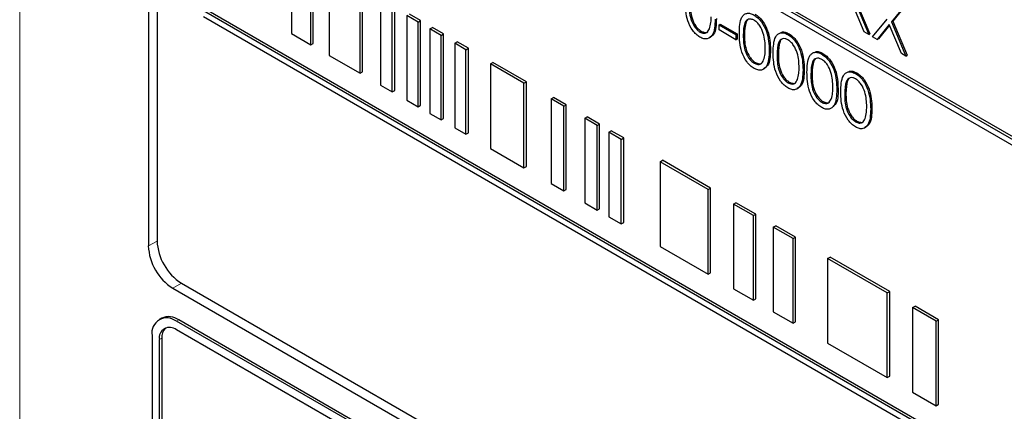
# Paper-space layout 'Blatt2' of a CAD drawing. Header units: millimetres. Extents: x 5 to 418, y 2 to 292.
# Tile 25 of 93: x 136.68 to 142.39, y 151.41 to 153.68. Entities that reach past the tile are written whole.
import ezdxf

# ---------------------------------------------------------------- set-up
doc = ezdxf.new("R2010")
doc.units = ezdxf.units.MM

psp = doc.layouts.new('Blatt2')

# ---------------------------------------------------------------- linework, layer by layer
at = {"color": 7, "linetype": 'Continuous', "lineweight": 18}
for p, q in [((136.685, 160.4759), (136.685, 146.8122)), ((140.8749, 153.5887), (140.882, 153.5928)), ((141.0707, 153.4757), (141.0778, 153.4798)), ((141.2665, 153.3626), (141.2736, 153.3667)), ((141.4623, 153.2496), (141.4694, 153.2537)), ((137.4804, 152.3986), (137.4299, 152.3704)), ((137.621, 152.1551), (137.5713, 152.1255)), ((137.5925, 151.9336), (137.6067, 151.9418)), ((137.4935, 151.8274), (137.5077, 151.8356))]:
    psp.add_line(p, q, dxfattribs=at)
at = {"color": 7, "linetype": 'Continuous', "lineweight": 25}
for p, q in [((137.4299, 158.9844), (137.4299, 152.3704)), ((137.4804, 158.9319), (137.4804, 152.3996)), ((144.5373, 151.7715), (137.7491, 155.6903)), ((137.7491, 155.6576), (144.5373, 151.7388)), ((144.5515, 151.7797), (137.7632, 155.6984)), ((138.2591, 154.0894), (138.2591, 153.5994)), ((138.3707, 153.535), (138.3707, 154.0249)), ((138.3849, 153.5432), (138.3849, 154.0331)), ((138.4773, 153.9634), (138.4773, 153.4735)), ((138.6565, 153.37), (138.6565, 153.8599)), ((138.6707, 153.3782), (138.6707, 153.8681)), ((138.7749, 153.7916), (138.7749, 153.3017)), ((141.5747, 153.6093), (141.5048, 153.7758)), ((141.518, 153.792), (141.601, 153.5941)), ((141.525, 153.7961), (141.6081, 153.5982)), ((141.8132, 153.7656), (141.7334, 153.6676)), ((141.8202, 153.7697), (141.7404, 153.6717)), ((144.5373, 149.8118), (137.7491, 153.7306)), ((144.5515, 149.82), (137.7632, 153.7387)), ((138.8426, 153.2626), (138.8426, 153.7525)), ((138.8567, 153.2708), (138.8567, 153.7607)), ((139.0059, 153.6746), (138.9412, 153.7119)), ((137.7491, 153.6979), (144.5373, 149.7791)), ((138.9918, 153.6664), (138.927, 153.7038)), ((138.927, 153.7038), (138.927, 153.2139)), ((138.9918, 153.6664), (139.0059, 153.6746)), ((138.9918, 153.1765), (138.9918, 153.6664)), ((139.0059, 153.1846), (139.0059, 153.6746)), ((140.7346, 153.6509), (140.7416, 153.655)), ((140.7346, 153.6509), (140.8325, 153.5944)), ((140.7346, 153.6207), (140.7346, 153.6509)), ((140.7416, 153.655), (140.8395, 153.5984)), ((141.6239, 153.5809), (141.707, 153.6829)), ((141.7202, 153.6515), (141.6502, 153.5657)), ((141.7214, 153.6485), (141.6573, 153.5698)), ((141.7901, 153.485), (141.7202, 153.6515)), ((141.7334, 153.6676), (141.7404, 153.6717)), ((141.7334, 153.6676), (141.8164, 153.4698)), ((141.7404, 153.6717), (141.8235, 153.4739)), ((138.2591, 153.5994), (138.3707, 153.535)), ((139.0603, 153.6268), (139.0745, 153.635)), ((139.1251, 153.5895), (139.0603, 153.6268)), ((139.0603, 153.6268), (139.0603, 153.1369)), ((139.1392, 153.5976), (139.0745, 153.635)), ((139.1251, 153.5895), (139.1392, 153.5976)), ((139.1392, 153.1077), (139.1392, 153.5976)), ((140.6246, 153.6088), (140.6317, 153.6129)), ((140.8325, 153.5642), (140.7346, 153.6207)), ((140.8325, 153.5944), (140.8395, 153.5984)), ((140.8325, 153.5944), (140.8325, 153.5642)), ((140.8395, 153.5984), (140.8395, 153.5683)), ((141.133, 153.5942), (141.14, 153.5983)), ((141.601, 153.5941), (141.5747, 153.6093)), ((141.601, 153.5941), (141.6081, 153.5982)), ((138.3707, 153.535), (138.3849, 153.5432)), ((139.1251, 153.0995), (139.1251, 153.5895)), ((139.2041, 153.5438), (139.2182, 153.552)), ((139.2689, 153.5065), (139.2041, 153.5438)), ((139.2041, 153.5438), (139.2041, 153.0539)), ((139.283, 153.5146), (139.2182, 153.552)), ((140.8325, 153.5642), (140.8395, 153.5683)), ((141.6502, 153.5657), (141.6239, 153.5809)), ((141.6502, 153.5657), (141.6573, 153.5698)), ((139.2689, 153.5065), (139.283, 153.5146)), ((139.2689, 153.0165), (139.2689, 153.5065)), ((139.283, 153.0247), (139.283, 153.5146)), ((141.025, 153.5019), (141.0321, 153.506)), ((141.3288, 153.4812), (141.3359, 153.4853)), ((141.8164, 153.4698), (141.7901, 153.485)), ((138.4773, 153.4735), (138.6565, 153.37)), ((139.411, 153.4244), (139.4251, 153.4326)), ((139.6049, 153.3125), (139.411, 153.4244)), ((139.411, 153.4244), (139.411, 152.9345)), ((139.619, 153.3206), (139.4251, 153.4326)), ((140.9379, 153.428), (140.945, 153.432)), ((141.8164, 153.4698), (141.8235, 153.4739)), ((138.6565, 153.37), (138.6707, 153.3782)), ((141.2208, 153.3889), (141.2279, 153.393)), ((141.5246, 153.3682), (141.5317, 153.3722)), ((139.6049, 153.3125), (139.619, 153.3206)), ((139.6049, 152.8226), (139.6049, 153.3125)), ((139.619, 152.8307), (139.619, 153.3206)), ((141.1337, 153.3149), (141.1408, 153.319)), ((138.7749, 153.3017), (138.8426, 153.2626)), ((138.8426, 153.2626), (138.8567, 153.2708)), ((141.4166, 153.2758), (141.4237, 153.2799)), ((138.927, 153.2139), (138.9918, 153.1765)), ((139.7624, 153.2215), (139.7766, 153.2297)), ((139.7624, 153.2215), (139.7624, 152.7316)), ((139.8352, 153.1795), (139.7624, 153.2215)), ((139.8493, 153.1877), (139.7766, 153.2297)), ((141.3295, 153.2019), (141.3366, 153.206)), ((138.9918, 153.1765), (139.0059, 153.1846)), ((139.0603, 153.1369), (139.1251, 153.0995)), ((139.8352, 153.1795), (139.8493, 153.1877)), ((139.8352, 152.6896), (139.8352, 153.1795)), ((139.8493, 152.6978), (139.8493, 153.1877)), ((141.6125, 153.1628), (141.6195, 153.1669)), ((139.1251, 153.0995), (139.1392, 153.1077)), ((139.9564, 153.1096), (139.9705, 153.1177)), ((140.0291, 153.0676), (139.9564, 153.1096)), ((139.9564, 153.1096), (139.9564, 152.6196)), ((140.0432, 153.0758), (139.9705, 153.1177)), ((141.5254, 153.0888), (141.5324, 153.0929)), ((139.2041, 153.0539), (139.2689, 153.0165)), ((139.2689, 153.0165), (139.283, 153.0247)), ((140.0291, 153.0676), (140.0432, 153.0758)), ((140.0291, 152.5777), (140.0291, 153.0676)), ((140.0432, 152.5858), (140.0432, 153.0758)), ((140.0957, 153.0291), (140.1099, 153.0373)), ((140.1685, 152.9871), (140.0957, 153.0291)), ((140.0957, 153.0291), (140.0957, 152.5392)), ((140.1826, 152.9953), (140.1099, 153.0373)), ((140.1685, 152.9871), (140.1826, 152.9953)), ((140.1685, 152.4972), (140.1685, 152.9871)), ((140.1826, 152.5054), (140.1826, 152.9953)), ((139.411, 152.9345), (139.6049, 152.8226)), ((140.3927, 152.8577), (140.4068, 152.8659)), ((140.6714, 152.6968), (140.3927, 152.8577)), ((140.3927, 152.8577), (140.3927, 152.3678)), ((140.6856, 152.7049), (140.4068, 152.8659)), ((139.6049, 152.8226), (139.619, 152.8307)), ((139.7624, 152.7316), (139.8352, 152.6896)), ((139.8352, 152.6896), (139.8493, 152.6978)), ((140.6714, 152.6968), (140.6856, 152.7049)), ((140.6714, 152.2068), (140.6714, 152.6968)), ((140.6856, 152.215), (140.6856, 152.7049)), ((139.9564, 152.6196), (140.0291, 152.5777)), ((140.0291, 152.5777), (140.0432, 152.5858)), ((140.8183, 152.612), (140.8324, 152.6202)), ((140.9335, 152.5455), (140.8183, 152.612)), ((140.8183, 152.612), (140.8183, 152.1221)), ((140.9476, 152.5537), (140.8324, 152.6202)), ((140.0957, 152.5392), (140.1685, 152.4972)), ((140.9335, 152.5455), (140.9476, 152.5537)), ((140.9335, 152.0556), (140.9335, 152.5455)), ((140.9476, 152.0637), (140.9476, 152.5537)), ((140.1685, 152.4972), (140.1826, 152.5054)), ((141.0487, 152.479), (141.0628, 152.4872)), ((141.1638, 152.4125), (141.0487, 152.479)), ((141.0487, 152.479), (141.0487, 151.9891)), ((141.178, 152.4207), (141.0628, 152.4872)), ((141.1638, 152.4125), (141.178, 152.4207)), ((141.1638, 151.9226), (141.1638, 152.4125)), ((141.178, 151.9307), (141.178, 152.4207)), ((140.3927, 152.3678), (140.6714, 152.2068)), ((141.3628, 152.2976), (141.377, 152.3058)), ((141.7084, 152.0982), (141.3628, 152.2976)), ((141.3628, 152.2976), (141.3628, 151.8077)), ((141.7225, 152.1063), (141.377, 152.3058)), ((140.6714, 152.2068), (140.6856, 152.215)), ((137.5713, 152.1255), (144.7131, 148.0026)), ((137.6218, 152.1546), (144.6929, 148.0726)), ((140.8183, 152.1221), (140.9335, 152.0556)), ((140.9335, 152.0556), (140.9476, 152.0637)), ((141.7084, 152.0982), (141.7225, 152.1063)), ((141.7084, 151.6082), (141.7084, 152.0982)), ((141.7225, 151.6164), (141.7225, 152.1063)), ((141.855, 152.0135), (141.8691, 152.0217)), ((141.9911, 151.9349), (141.855, 152.0135)), ((141.855, 152.0135), (141.855, 151.5236)), ((142.0053, 151.9431), (141.8691, 152.0217)), ((137.5067, 151.9517), (137.4925, 151.9435)), ((144.6777, 147.8597), (137.6067, 151.9418)), ((141.0487, 151.9891), (141.1638, 151.9226)), ((141.9911, 151.9349), (142.0053, 151.9431)), ((142.0053, 151.4532), (142.0053, 151.9431)), ((144.6636, 147.8516), (137.5925, 151.9336)), ((139.3603, 150.8641), (137.5925, 151.8846)), ((141.1638, 151.9226), (141.178, 151.9307)), ((141.9911, 151.445), (141.9911, 151.9349)), ((137.4511, 151.8519), (137.4511, 149.5656)), ((137.4935, 151.8274), (137.4935, 149.5411)), ((137.5077, 151.8356), (137.5077, 149.5493)), ((141.3628, 151.8077), (141.7084, 151.6082)), ((141.7084, 151.6082), (141.7225, 151.6164)), ((141.855, 151.5236), (141.9911, 151.445)), ((141.9911, 151.445), (142.0053, 151.4532))]:
    psp.add_line(p, q, dxfattribs=at)
for centre, radius, start, end in [((137.7874, 152.4135), 0.3074, 182.6055, 237.3945), ((137.7369, 152.3844), 0.3074, 182.6055, 237.3945), ((137.5373, 151.8659), 0.0873, 50.7967, 189.214), ((137.5481, 151.86), 0.1006, 54.3824, 114.3071), ((137.5539, 151.8372), 0.0611, 50.7967, 189.214), ((137.5813, 151.8419), 0.0739, 134.0045, 184.8598)]:
    psp.add_arc(centre, radius, start, end, dxfattribs=at)
for points, knots in [([(140.6239, 153.5791), (140.6164, 153.5841), (140.6016, 153.5941), (140.5745, 153.6251), (140.5411, 153.6938), (140.5397, 153.7471), (140.5387, 153.7826)], [0, 0, 0, 0, 0.125551, 0.25109, 0.50025, 1, 1, 1, 1]), ([(140.5616, 153.7696), (140.5618, 153.742), (140.5621, 153.7007), (140.5865, 153.6464), (140.6071, 153.6211), (140.6188, 153.6129), (140.6246, 153.6088)], [0, 0, 0, 0, 0.500291, 0.749086, 0.874606, 1, 1, 1, 1]), ([(140.5687, 153.7737), (140.5688, 153.7461), (140.5691, 153.7048), (140.5936, 153.6505), (140.6142, 153.6252), (140.6259, 153.617), (140.6317, 153.6129)], [0, 0, 0, 0, 0.500291, 0.749086, 0.874606, 1, 1, 1, 1]), ([(140.852, 153.6018), (140.853, 153.6363), (140.8543, 153.6795), (140.878, 153.71), (140.8945, 153.718), (140.9148, 153.7181), (140.9297, 153.7109), (140.9372, 153.7073)], [0, 0, 0, 0, 0.498702, 0.624177, 0.749467, 0.874745, 1, 1, 1, 1]), ([(140.9372, 153.7073), (140.9446, 153.7023), (140.9596, 153.6922), (140.9869, 153.6611), (141.0214, 153.5922), (141.0235, 153.5381), (141.025, 153.5019)], [0, 0, 0, 0, 0.1256, 0.251197, 0.500581, 1, 1, 1, 1]), ([(140.9442, 153.7114), (140.9517, 153.7063), (140.9667, 153.6963), (140.994, 153.6652), (141.0284, 153.5963), (141.0306, 153.5421), (141.0321, 153.506)], [0, 0, 0, 0, 0.1256, 0.251197, 0.500581, 1, 1, 1, 1]), ([(140.7117, 153.6828), (140.7103, 153.6483), (140.7082, 153.5967), (140.6736, 153.5679), (140.6463, 153.5683), (140.6313, 153.5755), (140.6239, 153.5791)], [0, 0, 0, 0, 0.499407, 0.748743, 0.874372, 1, 1, 1, 1]), ([(140.7188, 153.6869), (140.718, 153.651), (140.717, 153.5988), (140.6856, 153.581), (140.6758, 153.5754)], [0, 0, 0, 0, 0.68684, 1, 1, 1, 1]), ([(140.6792, 153.6278), (140.6825, 153.6394), (140.6883, 153.6603), (140.6887, 153.6852), (140.6889, 153.6961)], [0, 0, 0, 0, 0.559599, 1, 1, 1, 1]), ([(140.9379, 153.6767), (140.9321, 153.6794), (140.9204, 153.6848), (140.9049, 153.6834), (140.8926, 153.6761), (140.8757, 153.65), (140.8753, 153.6159), (140.8749, 153.5887)], [0, 0, 0, 0, 0.125139, 0.250418, 0.375519, 0.500847, 1, 1, 1, 1]), ([(140.9006, 153.6794), (140.9005, 153.6793), (140.8963, 153.6768), (140.8839, 153.6523), (140.8828, 153.6192), (140.882, 153.5928)], [0, 0, 0, 0, 0.004517, 0.204302, 1, 1, 1, 1]), ([(141.0022, 153.5152), (141.0012, 153.5431), (140.9998, 153.5848), (140.976, 153.6389), (140.9554, 153.6645), (140.9437, 153.6726), (140.9379, 153.6767)], [0, 0, 0, 0, 0.500072, 0.749021, 0.874598, 1, 1, 1, 1]), ([(140.6246, 153.6088), (140.6316, 153.6058), (140.6455, 153.5998), (140.667, 153.6042), (140.6746, 153.6188), (140.6792, 153.6278)], [0, 0, 0, 0, 0.280257, 0.560781, 1, 1, 1, 1]), ([(140.6317, 153.6129), (140.6385, 153.6102), (140.652, 153.6046), (140.666, 153.6046), (140.6697, 153.6096), (140.6698, 153.6097)], [0, 0, 0, 0, 0.492383, 0.985234, 1, 1, 1, 1]), ([(140.9372, 153.3983), (140.9297, 153.4032), (140.9149, 153.4132), (140.8878, 153.4442), (140.8544, 153.5129), (140.853, 153.5662), (140.852, 153.6018)], [0, 0, 0, 0, 0.125551, 0.25109, 0.50025, 1, 1, 1, 1]), ([(140.882, 153.5928), (140.8821, 153.5652), (140.8824, 153.5239), (140.9069, 153.4697), (140.9275, 153.4443), (140.9392, 153.4361), (140.945, 153.432)], [0, 0, 0, 0, 0.500291, 0.749086, 0.874606, 1, 1, 1, 1]), ([(141.0479, 153.4887), (141.0488, 153.5233), (141.0501, 153.5665), (141.0738, 153.597), (141.0903, 153.605), (141.1106, 153.605), (141.1255, 153.5978), (141.133, 153.5942)], [0, 0, 0, 0, 0.498702, 0.624177, 0.749467, 0.874745, 1, 1, 1, 1]), ([(141.096, 153.6067), (141.0967, 153.6071), (141.1027, 153.6102), (141.118, 153.6087), (141.1327, 153.6018), (141.14, 153.5983)], [0, 0, 0, 0, 0.057969, 0.529028, 1, 1, 1, 1]), ([(141.133, 153.5942), (141.1405, 153.5892), (141.1554, 153.5792), (141.1828, 153.5481), (141.2172, 153.4792), (141.2194, 153.425), (141.2208, 153.3889)], [0, 0, 0, 0, 0.1256, 0.251197, 0.500581, 1, 1, 1, 1]), ([(141.14, 153.5983), (141.1475, 153.5933), (141.1625, 153.5833), (141.1898, 153.5522), (141.2242, 153.4833), (141.2264, 153.4291), (141.2279, 153.393)], [0, 0, 0, 0, 0.1256, 0.251197, 0.500581, 1, 1, 1, 1]), ([(140.8749, 153.5887), (140.8751, 153.5611), (140.8754, 153.5198), (140.8998, 153.4656), (140.9204, 153.4402), (140.9321, 153.432), (140.9379, 153.428)], [0, 0, 0, 0, 0.500291, 0.749086, 0.874606, 1, 1, 1, 1]), ([(141.1337, 153.5637), (141.1279, 153.5663), (141.1162, 153.5717), (141.1007, 153.5703), (141.0884, 153.563), (141.0715, 153.5369), (141.0711, 153.5029), (141.0707, 153.4757)], [0, 0, 0, 0, 0.125139, 0.250418, 0.375519, 0.500847, 1, 1, 1, 1]), ([(141.0964, 153.5663), (141.0963, 153.5663), (141.0921, 153.5638), (141.0797, 153.5393), (141.0786, 153.5062), (141.0778, 153.4798)], [0, 0, 0, 0, 0.004517, 0.204302, 1, 1, 1, 1]), ([(141.198, 153.4022), (141.197, 153.43), (141.1956, 153.4717), (141.1718, 153.5259), (141.1512, 153.5514), (141.1396, 153.5596), (141.1337, 153.5637)], [0, 0, 0, 0, 0.500072, 0.749021, 0.874598, 1, 1, 1, 1]), ([(141.025, 153.5019), (141.0236, 153.4675), (141.0215, 153.4158), (140.9869, 153.3871), (140.9596, 153.3874), (140.9446, 153.3946), (140.9372, 153.3983)], [0, 0, 0, 0, 0.4994065, 0.7487427, 0.8743724, 1, 1, 1, 1]), ([(141.0321, 153.506), (141.0313, 153.4702), (141.0303, 153.418), (140.9989, 153.4001), (140.9891, 153.3945)], [0, 0, 0, 0, 0.68684, 1, 1, 1, 1]), ([(140.9925, 153.4469), (140.9958, 153.4586), (141.0016, 153.4794), (141.002, 153.5043), (141.0022, 153.5152)], [0, 0, 0, 0, 0.559599, 1, 1, 1, 1]), ([(141.133, 153.2852), (141.1255, 153.2902), (141.1107, 153.3002), (141.0836, 153.3312), (141.0502, 153.3999), (141.0488, 153.4532), (141.0479, 153.4887)], [0, 0, 0, 0, 0.125551, 0.25109, 0.50025, 1, 1, 1, 1]), ([(141.0778, 153.4798), (141.078, 153.4522), (141.0782, 153.4109), (141.1027, 153.3566), (141.1233, 153.3313), (141.135, 153.3231), (141.1408, 153.319)], [0, 0, 0, 0, 0.500291, 0.749086, 0.874606, 1, 1, 1, 1]), ([(141.2437, 153.3757), (141.2447, 153.4102), (141.2459, 153.4534), (141.2696, 153.4839), (141.2861, 153.4919), (141.3065, 153.492), (141.3213, 153.4848), (141.3288, 153.4812)], [0, 0, 0, 0, 0.498702, 0.624177, 0.749467, 0.874745, 1, 1, 1, 1]), ([(141.2918, 153.4937), (141.2925, 153.494), (141.2986, 153.4971), (141.3138, 153.4956), (141.3285, 153.4887), (141.3359, 153.4853)], [0, 0, 0, 0, 0.057969, 0.529028, 1, 1, 1, 1]), ([(141.3288, 153.4812), (141.3363, 153.4762), (141.3513, 153.4661), (141.3786, 153.435), (141.413, 153.3661), (141.4152, 153.312), (141.4166, 153.2758)], [0, 0, 0, 0, 0.1256, 0.251197, 0.500581, 1, 1, 1, 1]), ([(141.3359, 153.4853), (141.3433, 153.4803), (141.3583, 153.4702), (141.3856, 153.4391), (141.4201, 153.3702), (141.4222, 153.3161), (141.4237, 153.2799)], [0, 0, 0, 0, 0.1256, 0.251197, 0.500581, 1, 1, 1, 1]), ([(140.9379, 153.428), (140.9449, 153.425), (140.9588, 153.4189), (140.9803, 153.4233), (140.9879, 153.438), (140.9925, 153.4469)], [0, 0, 0, 0, 0.280257, 0.560781, 1, 1, 1, 1]), ([(140.945, 153.432), (140.9518, 153.4293), (140.9653, 153.4238), (140.9793, 153.4237), (140.983, 153.4287), (140.9831, 153.4289)], [0, 0, 0, 0, 0.492383, 0.985234, 1, 1, 1, 1]), ([(141.0707, 153.4757), (141.0709, 153.4481), (141.0712, 153.4068), (141.0956, 153.3525), (141.1163, 153.3272), (141.1279, 153.319), (141.1337, 153.3149)], [0, 0, 0, 0, 0.500291, 0.749086, 0.874606, 1, 1, 1, 1]), ([(141.3295, 153.4506), (141.3237, 153.4533), (141.312, 153.4587), (141.2966, 153.4573), (141.2842, 153.45), (141.2674, 153.4239), (141.2669, 153.3898), (141.2665, 153.3626)], [0, 0, 0, 0, 0.125139, 0.250418, 0.375519, 0.500847, 1, 1, 1, 1]), ([(141.2922, 153.4533), (141.2921, 153.4532), (141.2879, 153.4507), (141.2755, 153.4262), (141.2745, 153.3931), (141.2736, 153.3667)], [0, 0, 0, 0, 0.004517, 0.204302, 1, 1, 1, 1]), ([(141.3938, 153.2892), (141.3929, 153.317), (141.3914, 153.3587), (141.3676, 153.4128), (141.347, 153.4384), (141.3354, 153.4465), (141.3295, 153.4506)], [0, 0, 0, 0, 0.500072, 0.749021, 0.874598, 1, 1, 1, 1]), ([(141.2208, 153.3889), (141.2194, 153.3544), (141.2173, 153.3028), (141.1827, 153.274), (141.1554, 153.2743), (141.1405, 153.2816), (141.133, 153.2852)], [0, 0, 0, 0, 0.499407, 0.748743, 0.874372, 1, 1, 1, 1]), ([(141.2279, 153.393), (141.2272, 153.3571), (141.2261, 153.3049), (141.1947, 153.2871), (141.1849, 153.2815)], [0, 0, 0, 0, 0.68684, 1, 1, 1, 1]), ([(141.1883, 153.3339), (141.1916, 153.3455), (141.1974, 153.3664), (141.1978, 153.3913), (141.198, 153.4022)], [0, 0, 0, 0, 0.559599, 1, 1, 1, 1]), ([(141.3288, 153.1722), (141.3214, 153.1772), (141.3065, 153.1871), (141.2795, 153.2181), (141.246, 153.2868), (141.2446, 153.3401), (141.2437, 153.3757)], [0, 0, 0, 0, 0.125551, 0.25109, 0.50025, 1, 1, 1, 1]), ([(141.2665, 153.3626), (141.2667, 153.335), (141.267, 153.2937), (141.2914, 153.2395), (141.3121, 153.2141), (141.3237, 153.206), (141.3295, 153.2019)], [0, 0, 0, 0, 0.500291, 0.749086, 0.874606, 1, 1, 1, 1]), ([(141.2736, 153.3667), (141.2738, 153.3391), (141.2741, 153.2978), (141.2985, 153.2436), (141.3191, 153.2182), (141.3308, 153.21), (141.3366, 153.206)], [0, 0, 0, 0, 0.500291, 0.749086, 0.874606, 1, 1, 1, 1]), ([(141.4395, 153.2627), (141.4405, 153.2972), (141.4417, 153.3404), (141.4654, 153.3709), (141.482, 153.3789), (141.5023, 153.3789), (141.5172, 153.3718), (141.5246, 153.3682)], [0, 0, 0, 0, 0.498702, 0.624177, 0.749467, 0.874745, 1, 1, 1, 1]), ([(141.4876, 153.3807), (141.4883, 153.381), (141.4944, 153.3841), (141.5096, 153.3826), (141.5243, 153.3757), (141.5317, 153.3722)], [0, 0, 0, 0, 0.0579693, 0.5290281, 1, 1, 1, 1]), ([(141.5246, 153.3682), (141.5321, 153.3631), (141.5471, 153.3531), (141.5744, 153.322), (141.6088, 153.2531), (141.611, 153.1989), (141.6125, 153.1628)], [0, 0, 0, 0, 0.1256001, 0.2511969, 0.5005813, 1, 1, 1, 1]), ([(141.5317, 153.3722), (141.5392, 153.3672), (141.5541, 153.3572), (141.5815, 153.3261), (141.6159, 153.2572), (141.6181, 153.203), (141.6195, 153.1669)], [0, 0, 0, 0, 0.1256001, 0.2511969, 0.5005813, 1, 1, 1, 1]), ([(141.1337, 153.3149), (141.1407, 153.3119), (141.1546, 153.3059), (141.1761, 153.3103), (141.1837, 153.3249), (141.1883, 153.3339)], [0, 0, 0, 0, 0.280257, 0.560781, 1, 1, 1, 1]), ([(141.1408, 153.319), (141.1476, 153.3162), (141.1612, 153.3107), (141.1751, 153.3107), (141.1788, 153.3157), (141.1789, 153.3158)], [0, 0, 0, 0, 0.492383, 0.985234, 1, 1, 1, 1]), ([(141.5254, 153.3376), (141.5195, 153.3403), (141.5078, 153.3457), (141.4924, 153.3443), (141.48, 153.3369), (141.4632, 153.3109), (141.4627, 153.2768), (141.4623, 153.2496)], [0, 0, 0, 0, 0.125139, 0.250418, 0.375519, 0.500847, 1, 1, 1, 1]), ([(141.488, 153.3402), (141.4879, 153.3402), (141.4837, 153.3377), (141.4714, 153.3132), (141.4703, 153.2801), (141.4694, 153.2537)], [0, 0, 0, 0, 0.004517, 0.204302, 1, 1, 1, 1]), ([(141.5896, 153.1761), (141.5887, 153.2039), (141.5873, 153.2456), (141.5634, 153.2998), (141.5428, 153.3254), (141.5312, 153.3335), (141.5254, 153.3376)], [0, 0, 0, 0, 0.500072, 0.749021, 0.874598, 1, 1, 1, 1]), ([(141.4166, 153.2758), (141.4152, 153.2414), (141.4131, 153.1897), (141.3785, 153.161), (141.3512, 153.1613), (141.3363, 153.1685), (141.3288, 153.1722)], [0, 0, 0, 0, 0.4994065, 0.7487427, 0.8743724, 1, 1, 1, 1]), ([(141.3842, 153.2208), (141.3874, 153.2325), (141.3932, 153.2534), (141.3936, 153.2782), (141.3938, 153.2892)], [0, 0, 0, 0, 0.5595988, 1, 1, 1, 1]), ([(141.4237, 153.2799), (141.424, 153.2429), (141.4244, 153.1987), (141.4, 153.1827), (141.396, 153.1801)], [0, 0, 0, 0, 0.83825, 1, 1, 1, 1]), ([(141.5246, 153.0591), (141.5172, 153.0641), (141.5023, 153.0741), (141.4753, 153.1051), (141.4418, 153.1738), (141.4404, 153.2271), (141.4395, 153.2627)], [0, 0, 0, 0, 0.125551, 0.25109, 0.50025, 1, 1, 1, 1]), ([(141.4623, 153.2496), (141.4625, 153.222), (141.4628, 153.1807), (141.4872, 153.1265), (141.5079, 153.1011), (141.5195, 153.0929), (141.5254, 153.0888)], [0, 0, 0, 0, 0.500291, 0.749086, 0.874606, 1, 1, 1, 1]), ([(141.4694, 153.2537), (141.4696, 153.2261), (141.4699, 153.1848), (141.4943, 153.1305), (141.515, 153.1052), (141.5266, 153.097), (141.5324, 153.0929)], [0, 0, 0, 0, 0.500291, 0.749086, 0.874606, 1, 1, 1, 1]), ([(141.3295, 153.2019), (141.3365, 153.1989), (141.3504, 153.1929), (141.3719, 153.1972), (141.3795, 153.2119), (141.3842, 153.2208)], [0, 0, 0, 0, 0.280257, 0.560781, 1, 1, 1, 1]), ([(141.3366, 153.206), (141.3434, 153.2032), (141.357, 153.1977), (141.3709, 153.1977), (141.3746, 153.2027), (141.3747, 153.2028)], [0, 0, 0, 0, 0.492383, 0.985234, 1, 1, 1, 1]), ([(141.6125, 153.1628), (141.611, 153.1283), (141.6089, 153.0767), (141.5743, 153.0479), (141.5471, 153.0483), (141.5321, 153.0555), (141.5246, 153.0591)], [0, 0, 0, 0, 0.499407, 0.748743, 0.874372, 1, 1, 1, 1]), ([(141.6195, 153.1669), (141.6188, 153.131), (141.6177, 153.0788), (141.5864, 153.061), (141.5765, 153.0554)], [0, 0, 0, 0, 0.68684, 1, 1, 1, 1]), ([(141.58, 153.1078), (141.5832, 153.1195), (141.589, 153.1403), (141.5894, 153.1652), (141.5896, 153.1761)], [0, 0, 0, 0, 0.5595988, 1, 1, 1, 1]), ([(141.5254, 153.0888), (141.5323, 153.0858), (141.5462, 153.0798), (141.5677, 153.0842), (141.5753, 153.0988), (141.58, 153.1078)], [0, 0, 0, 0, 0.280257, 0.560781, 1, 1, 1, 1]), ([(141.5324, 153.0929), (141.5392, 153.0902), (141.5528, 153.0846), (141.5667, 153.0846), (141.5704, 153.0896), (141.5705, 153.0898)], [0, 0, 0, 0, 0.492383, 0.985234, 1, 1, 1, 1])]:
    psp.add_open_spline(points, degree=3, knots=knots, dxfattribs=at)

doc.saveas('drawing.dxf')
